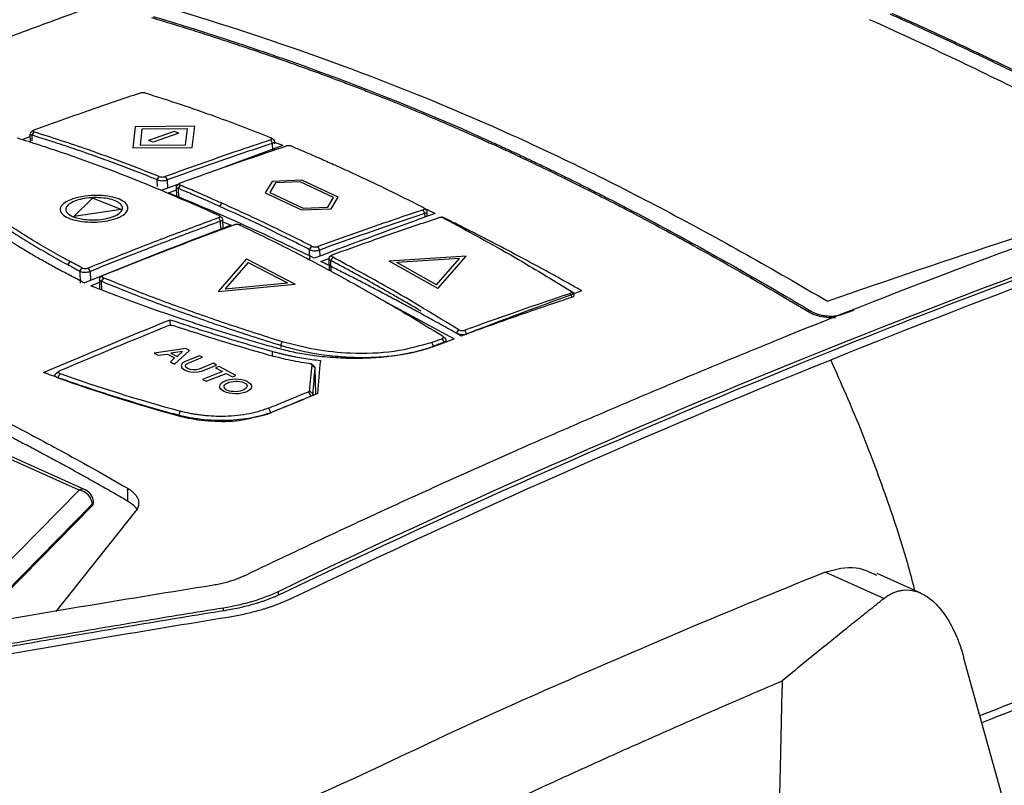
# Model space of a CAD drawing. Extents: x 51 to 741, y 25 to 594.
# Tile 63 of 77: x 644 to 679, y 156 to 183. Entities that reach past the tile are written whole.
import ezdxf

# ---------------------------------------------------------------- set-up
doc = ezdxf.new("R2010")
doc.units = 0
doc.layers.get('0').update_dxf_attribs({"linetype": 'CONTINUOUS'})

msp = doc.modelspace()

# ---------------------------------------------------------------- linework, layer by layer
at = {"color": 7, "linetype": 'Continuous'}
for p, q in [((648.369, 179.279), (648.281, 178.531)), ((650.488, 179.299), (648.369, 179.279)), ((648.609, 179.196), (648.541, 178.623)), ((650.228, 179.21), (648.609, 179.196)), ((648.609, 179.192), (648.609, 179.196)), ((650.16, 178.63), (650.228, 179.21)), ((650.4, 178.538), (650.488, 179.299)), ((650.488, 179.294), (650.488, 179.299)), ((644.348, 178.828), (644.626, 178.932)), ((644.623, 179.032), (644.631, 178.737)), ((644.725, 179.141), (644.628, 179.049)), ((644.649, 179.069), (644.629, 179.049)), ((644.754, 179.099), (644.689, 178.98)), ((649.76, 179.11), (648.84, 178.789)), ((649.929, 179.048), (649.009, 178.728)), ((649.929, 179.048), (649.76, 179.11)), ((653.337, 178.778), (653.236, 178.864)), ((648.281, 178.531), (650.4, 178.538)), ((648.541, 178.623), (650.16, 178.63)), ((649.009, 178.728), (648.84, 178.789)), ((653.629, 178.609), (651.569, 177.848)), ((653.261, 178.693), (653.196, 178.813)), ((653.335, 178.779), (653.329, 178.785)), ((653.344, 178.677), (653.342, 178.762)), ((653.629, 178.609), (653.343, 178.714)), ((653.349, 178.459), (653.348, 178.505)), ((649.155, 177.39), (649.224, 177.508)), ((649.441, 177.507), (649.508, 177.388)), ((649.885, 177.225), (649.323, 177.017)), ((649.834, 177.148), (649.843, 176.776)), ((649.97, 177.202), (649.9, 177.085)), ((653.243, 177.334), (652.997, 176.922)), ((653.366, 177.278), (653.161, 176.936)), ((654.303, 177.377), (653.243, 177.334)), ((654.247, 177.313), (653.366, 177.278)), ((655.435, 176.761), (654.247, 177.313)), ((655.599, 176.774), (654.303, 177.377)), ((646.184, 176.086), (646.852, 176.74)), ((647.868, 176.329), (646.852, 176.74)), ((649.553, 176.924), (649.837, 177.029)), ((652.997, 176.922), (654.293, 176.32)), ((653.161, 176.936), (654.349, 176.384)), ((655.23, 176.412), (655.435, 176.761)), ((655.353, 176.353), (655.599, 176.774)), ((655.599, 176.77), (655.599, 176.774)), ((651.385, 176.442), (651.456, 176.559)), ((654.349, 176.384), (655.23, 176.412)), ((645.697, 176.33), (645.697, 176.325)), ((647.868, 176.329), (646.184, 176.086)), ((651.411, 175.917), (651.343, 176.041)), ((654.293, 176.32), (655.353, 176.353)), ((658.688, 176.193), (658.623, 176.321)), ((659.054, 176.191), (658.667, 176.372)), ((658.766, 176.285), (658.759, 176.295)), ((658.773, 176.087), (658.769, 176.27)), ((651.488, 176.01), (651.481, 176.019)), ((651.5, 175.642), (651.491, 175.995)), ((651.494, 175.896), (651.784, 175.776)), ((654.582, 174.904), (654.66, 175.025)), ((654.872, 175.013), (654.935, 174.892)), ((655.369, 174.703), (655.273, 174.629)), ((655.404, 174.635), (655.329, 174.52)), ((660.161, 174.669), (657.417, 174.498)), ((659.152, 173.517), (660.161, 174.669)), ((660.161, 174.665), (660.161, 174.669)), ((646.044, 174.488), (645.967, 174.371)), ((652.339, 174.576), (651.33, 173.413)), ((652.393, 174.452), (651.577, 173.509)), ((652.339, 174.576), (654.071, 173.674)), ((652.393, 174.452), (653.796, 173.721)), ((654.979, 174.486), (655.263, 174.59)), ((655.263, 174.595), (655.273, 174.175)), ((659.152, 173.517), (657.417, 174.498)), ((659.914, 174.585), (657.693, 174.446)), ((659.097, 173.653), (657.693, 174.446)), ((659.097, 173.653), (659.914, 174.585)), ((646.402, 174.138), (646.479, 174.256)), ((646.698, 174.251), (646.766, 174.13)), ((647.197, 173.968), (647.101, 173.888)), ((646.482, 173.765), (646.565, 173.725)), ((646.793, 173.623), (647.096, 173.742)), ((646.793, 173.623), (646.885, 173.585)), ((647.093, 173.858), (647.102, 173.503)), ((647.239, 173.902), (647.171, 173.781)), ((651.33, 173.413), (654.071, 173.674)), ((651.577, 173.509), (653.796, 173.721)), ((663.926, 173.212), (663.862, 173.347)), ((663.874, 173.44), (663.94, 173.379)), ((663.998, 173.327), (663.905, 173.41)), ((646.374, 166.349), (631.122, 173.181)), ((646.59, 166.355), (631.338, 173.186)), ((657.326, 173.027), (659.724, 171.733)), ((673.523, 172.598), (673.968, 172.75)), ((649.623, 172.194), (649.618, 172.412)), ((659.82, 171.941), (659.899, 172.054)), ((660.108, 172.037), (660.174, 171.903)), ((653.553, 171.5), (653.606, 171.629)), ((658.996, 171.469), (658.929, 171.603)), ((659.16, 171.515), (659.724, 171.733)), ((659.301, 171.738), (659.365, 171.61)), ((659.436, 171.723), (659.34, 171.805)), ((650.169, 171.392), (649.046, 171.22)), ((649.046, 171.22), (649.184, 171.146)), ((649.184, 171.146), (649.517, 171.189)), ((649.517, 171.189), (649.775, 171.05)), ((650.059, 171.286), (649.64, 171.221)), ((649.64, 171.221), (649.86, 171.102)), ((649.769, 170.829), (650.301, 171.321)), ((649.86, 171.102), (650.059, 171.286)), ((650.656, 171.129), (650.149, 170.925)), ((650.301, 171.321), (650.169, 171.392)), ((650.761, 171.073), (650.656, 171.129)), ((649.775, 171.05), (649.622, 170.909)), ((649.622, 170.909), (649.769, 170.829)), ((650.254, 170.869), (650.761, 171.073)), ((651.154, 170.86), (650.647, 170.656)), ((650.762, 170.594), (651.269, 170.798)), ((651.269, 170.798), (651.154, 170.86)), ((654.735, 170.755), (654.633, 170.836)), ((654.655, 170.799), (654.776, 170.687)), ((645.639, 170.56), (645.519, 170.461)), ((645.684, 170.499), (645.609, 170.346)), ((651.475, 170.572), (650.77, 170.288)), ((650.897, 170.22), (651.612, 170.498)), ((651.355, 170.752), (651.233, 170.703)), ((651.233, 170.703), (651.475, 170.572)), ((651.952, 170.429), (651.355, 170.752)), ((651.612, 170.498), (651.83, 170.38)), ((651.83, 170.38), (651.952, 170.429)), ((654.8, 169.756), (654.777, 170.693)), ((650.77, 170.288), (650.897, 170.22)), ((654.537, 169.846), (654.623, 169.686)), ((654.573, 169.883), (654.703, 169.765)), ((649.976, 169.157), (649.914, 168.993)), ((653.113, 169.264), (653.2, 169.103)), ((643.374, 163.301), (646.374, 166.349)), ((648.091, 166.416), (648.099, 165.966)), ((646.886, 165.895), (646.886, 165.911)), ((643.735, 162.687), (646.843, 165.844)), ((646.844, 165.822), (643.736, 162.664)), ((646.845, 165.795), (643.737, 162.637)), ((648.382, 165.592), (645.545, 162.025)), ((646.845, 165.795), (646.844, 165.822)), ((675.031, 162.489), (672.936, 163.426)), ((676.347, 162.681), (674.791, 163.377)), ((678.772, 157.167), (677.872, 160.405)), ((680.85, 149.691), (678.772, 157.167))]:
    msp.add_line(p, q, dxfattribs=at)
at = {"color": 8, "linetype": 'Continuous'}
for p, q in [((644.689, 178.98), (644.694, 178.779)), ((653.267, 178.431), (653.261, 178.693)), ((649.161, 177.156), (649.155, 177.39)), ((649.508, 177.388), (649.516, 177.089)), ((649.9, 177.085), (649.909, 176.749)), ((649.954, 177.258), (649.984, 177.285)), ((649.163, 177.063), (649.163, 177.076)), ((658.692, 176.057), (658.688, 176.193)), ((651.418, 175.611), (651.411, 175.917)), ((652.072, 175.789), (652.149, 175.819)), ((654.591, 174.536), (654.582, 174.904)), ((654.935, 174.892), (654.941, 174.671)), ((655.329, 174.52), (655.339, 174.139)), ((646.402, 174.138), (646.413, 173.711)), ((646.766, 174.13), (646.774, 173.807)), ((647.179, 173.474), (647.171, 173.781)), ((653.553, 171.5), (653.555, 171.426)), ((653.242, 171.289), (653.246, 171.133)), ((654.8, 169.756), (654.776, 170.687)), ((653.456, 162.73), (653.46, 162.611)), ((651.514, 162.048), (651.511, 162.149))]:
    msp.add_line(p, q, dxfattribs=at)
at = {"color": 7, "linetype": 'Continuous', "flags": 128}
for points in [[(650.149, 170.925), (650.046, 170.862), (650.004, 170.782), (650.032, 170.7), (650.123, 170.626), (650.266, 170.573), (650.437, 170.548), (650.612, 170.556), (650.762, 170.594)], [(650.647, 170.656), (650.551, 170.632), (650.439, 170.627), (650.329, 170.643), (650.237, 170.677), (650.178, 170.724), (650.161, 170.777), (650.187, 170.828), (650.254, 170.869)]]:
    msp.add_lwpolyline(points, dxfattribs=at)
at = {"color": 7, "linetype": 'Continuous'}
for centre, radius, start, end in [((789.084, -118.016), 311.79, 106.87102, 115.78509), ((646.271, 165.783), 0.576, 6.1345, 79.6149), ((646.386, 165.898), 0.5, 4.612, 65.8729), ((646.766, 165.934), 0.118, 310.6618, 2.3319), ((646.762, 165.914), 0.124, 311.8072, 358.4896), ((646.762, 165.887), 0.124, 311.8072, 358.4896), ((646.386, 165.898), 0.5, 1.4342, 4.612), ((646.392, 165.81), 0.452, 1.4412, 4.3141), ((646.706, 165.958), 0.194, 315.3807, 320.3632)]:
    msp.add_arc(centre, radius, start, end, dxfattribs=at)
at = {"color": 8, "linetype": 'Continuous'}
msp.add_arc((646.488, 166.111), 0.264, 67.3741, 115.5335, dxfattribs=at)
at = {"color": 7, "linetype": 'Continuous'}
for major_axis, ratio in [((0.566, -0.004), 0.467216), ((0.408, 0.017), 0.459795)]:
    msp.add_ellipse((651.944, 170.038), major_axis=major_axis, ratio=ratio, dxfattribs=at)
for points, knots in [([(669.427, 190.783), (669.05, 190.678), (668.295, 190.467), (667.161, 190.145), (666.028, 189.819), (664.895, 189.487), (663.762, 189.151), (662.629, 188.81), (661.497, 188.464), (660.364, 188.113), (659.231, 187.758), (658.099, 187.398), (656.966, 187.033), (655.834, 186.663), (654.702, 186.289), (653.569, 185.909), (652.438, 185.526), (651.306, 185.137), (650.174, 184.744), (649.043, 184.346), (647.912, 183.943), (646.781, 183.536), (645.651, 183.124), (644.521, 182.707), (643.391, 182.286), (642.261, 181.86), (641.131, 181.43), (640.002, 180.995), (638.874, 180.555), (637.745, 180.11), (636.617, 179.662), (635.489, 179.208), (634.362, 178.75), (633.235, 178.287), (632.109, 177.82), (630.983, 177.349), (629.857, 176.872), (628.732, 176.392), (627.607, 175.906), (626.483, 175.417), (625.359, 174.923), (624.61, 174.589), (624.236, 174.423)], [0, 0, 0, 0, 0.025134, 0.050262, 0.075383, 0.100496, 0.125603, 0.150704, 0.175797, 0.200883, 0.225963, 0.251036, 0.276101, 0.30116, 0.326212, 0.351258, 0.376296, 0.401327, 0.426352, 0.45137, 0.47638, 0.501384, 0.526381, 0.551371, 0.576354, 0.60133, 0.626299, 0.651262, 0.676217, 0.701165, 0.726107, 0.751041, 0.775969, 0.800889, 0.825802, 0.850709, 0.875608, 0.900501, 0.925386, 0.950264, 0.975136, 1, 1, 1, 1]), ([(649.927, 183.404), (651.837, 182.824), (653.753, 182.189), (657.597, 180.777), (659.523, 180), (661.453, 179.136)], [0, 0, 0, 0, 0.5, 0.5, 1, 1, 1, 1]), ([(648.946, 183.168), (649.182, 183.096), (649.649, 182.956), (650.341, 182.741), (651.017, 182.526), (651.676, 182.312), (652.318, 182.099), (652.944, 181.887), (653.552, 181.677), (654.144, 181.467), (654.718, 181.26), (655.276, 181.055), (655.817, 180.852), (656.341, 180.652), (656.847, 180.455), (657.337, 180.262), (657.809, 180.072), (658.265, 179.885), (658.703, 179.703), (659.124, 179.526), (659.528, 179.353), (659.914, 179.186), (660.284, 179.023), (660.524, 178.916), (660.642, 178.864)], [0, 0, 0, 0, 0.060928, 0.120386, 0.178372, 0.234884, 0.289922, 0.343486, 0.395575, 0.446188, 0.495326, 0.542989, 0.589178, 0.633891, 0.677131, 0.718896, 0.759188, 0.798007, 0.835353, 0.871226, 0.905628, 0.938557, 0.970014, 1, 1, 1, 1]), ([(660.719, 178.89), (658.76, 179.766), (656.806, 180.551), (652.906, 181.976), (650.962, 182.614), (649.023, 183.195)], [0, 0, 0, 0, 0.5, 0.5, 1, 1, 1, 1]), ([(686.086, 177.327), (684.16, 178.376), (682.232, 179.385), (678.377, 181.311), (676.449, 182.227), (674.522, 183.089)], [0, 0, 0, 0, 0.5, 0.5, 1, 1, 1, 1]), ([(686.989, 177.454), (686.727, 177.596), (686.207, 177.877), (685.433, 178.29), (684.67, 178.693), (683.92, 179.085), (683.182, 179.467), (682.455, 179.839), (681.741, 180.2), (681.038, 180.551), (680.348, 180.893), (679.67, 181.224), (679.003, 181.546), (678.349, 181.859), (677.707, 182.162), (677.077, 182.456), (676.459, 182.741), (675.853, 183.018), (675.452, 183.197), (675.254, 183.286)], [0, 0, 0, 0, 0.067025, 0.133024, 0.197995, 0.26194, 0.324859, 0.386751, 0.447619, 0.507461, 0.56628, 0.624074, 0.680844, 0.736592, 0.791317, 0.84502, 0.897701, 0.949361, 1, 1, 1, 1]), ([(687.066, 177.477), (686.795, 177.623), (686.256, 177.915), (685.449, 178.345), (684.646, 178.769), (683.847, 179.186), (683.052, 179.595), (682.262, 179.998), (681.475, 180.394), (680.693, 180.782), (679.915, 181.164), (679.141, 181.539), (678.371, 181.906), (677.605, 182.267), (676.843, 182.621), (676.086, 182.968), (675.582, 183.194), (675.331, 183.307)], [0, 0, 0, 0, 0.069176, 0.137986, 0.206434, 0.274519, 0.342244, 0.40961, 0.476619, 0.543271, 0.609569, 0.675514, 0.741107, 0.806351, 0.871246, 0.935796, 1, 1, 1, 1]), ([(644.773, 179.17), (645.474, 179.422), (646.726, 179.871), (647.977, 180.293), (648.527, 180.479)], [0, 0, 0, 0, 0.559998, 1, 1, 1, 1]), ([(648.527, 180.479), (648.544, 180.484), (648.578, 180.493), (648.638, 180.497), (648.69, 180.494), (648.714, 180.488), (648.727, 180.485)], [0, 0, 0, 0, 0.27963, 0.559193, 0.779567, 1, 1, 1, 1]), ([(648.727, 180.485), (649.559, 180.216), (651.046, 179.736), (652.54, 179.148), (653.197, 178.89)], [0, 0, 0, 0, 0.559998, 1, 1, 1, 1]), ([(644.164, 178.884), (644.229, 178.864), (644.554, 178.763), (645.919, 178.324), (648.086, 177.547), (650.001, 176.72), (650.868, 176.345)], [0, 0, 0, 0, 0.02919, 0.145951, 0.613129, 1, 1, 1, 1]), ([(644.627, 179.032), (644.626, 179.029), (644.624, 179.016), (644.646, 178.998), (644.676, 178.985), (644.689, 178.98)], [0, 0, 0, 0, 0.192402, 0.6540989, 1, 1, 1, 1]), ([(649.155, 177.39), (649.092, 177.415), (648.78, 177.54), (648.343, 177.711), (647.72, 177.948), (647.221, 178.131), (646.599, 178.352), (646.101, 178.524), (645.576, 178.698), (645.146, 178.837), (644.842, 178.932), (644.689, 178.98)], [0, 0, 0, 0, 0.041811, 0.209059, 0.292682, 0.459929, 0.543552, 0.7108, 0.794423, 0.897209, 1, 1, 1, 1]), ([(644.773, 179.17), (644.758, 179.164), (644.73, 179.151), (644.717, 179.13), (644.724, 179.112), (644.744, 179.104), (644.754, 179.099)], [0, 0, 0, 0, 0.2803226, 0.5595277, 0.7795129, 1, 1, 1, 1]), ([(649.224, 177.508), (648.387, 177.834), (646.893, 178.416), (645.407, 178.891), (644.754, 179.099)], [0, 0, 0, 0, 0.559991, 1, 1, 1, 1]), ([(653.196, 178.813), (653.21, 178.819), (653.237, 178.832), (653.243, 178.855), (653.229, 178.875), (653.208, 178.885), (653.197, 178.89)], [0, 0, 0, 0, 0.279409, 0.558672, 0.779184, 1, 1, 1, 1]), ([(660.642, 178.864), (660.823, 178.782), (661.199, 178.613), (661.787, 178.342), (662.421, 178.045), (663.1, 177.719), (663.825, 177.364), (664.596, 176.979), (665.413, 176.563), (666.275, 176.114), (667.182, 175.631), (668.135, 175.113), (669.134, 174.559), (670.177, 173.968), (671.266, 173.339), (672.006, 172.902), (672.384, 172.679)], [0, 0, 0, 0, 0.046155, 0.096195, 0.150121, 0.207933, 0.269634, 0.335224, 0.404704, 0.478076, 0.55534, 0.636497, 0.721544, 0.81048, 0.903301, 1, 1, 1, 1]), ([(660.719, 178.89), (660.896, 178.81), (661.252, 178.65), (661.786, 178.404), (662.32, 178.154), (662.854, 177.9), (663.388, 177.642), (663.922, 177.38), (664.456, 177.114), (664.99, 176.844), (665.524, 176.57), (666.059, 176.292), (666.806, 175.899), (667.766, 175.384), (668.939, 174.738), (670.113, 174.076), (671.287, 173.399), (672.069, 172.937), (672.46, 172.706)], [0, 0, 0, 0, 0.045428, 0.090857, 0.136288, 0.181724, 0.227163, 0.272608, 0.318059, 0.363516, 0.408981, 0.454454, 0.499935, 0.599763, 0.699683, 0.799697, 0.899804, 1, 1, 1, 1]), ([(661.453, 179.136), (663.383, 178.273), (665.313, 177.323), (669.172, 175.288), (671.1, 174.203), (673.025, 173.067)], [0, 0, 0, 0, 0.5, 0.5, 1, 1, 1, 1]), ([(653.196, 178.813), (652.77, 178.67), (652.07, 178.434), (651.094, 178.096), (650.268, 177.805), (649.717, 177.606), (649.441, 177.507)], [0, 0, 0, 0, 0.34, 0.56, 0.78, 1, 1, 1, 1]), ([(653.261, 178.693), (653.193, 178.67), (652.851, 178.556), (652.054, 178.287), (650.872, 177.878), (649.963, 177.552), (649.508, 177.388)], [0, 0, 0, 0, 0.054672, 0.273356, 0.636665, 1, 1, 1, 1]), ([(649.984, 177.285), (650.054, 177.311), (650.405, 177.437), (651.206, 177.723), (652.388, 178.136), (653.288, 178.439), (653.738, 178.591)], [0, 0, 0, 0, 0.056089, 0.280445, 0.64021, 1, 1, 1, 1]), ([(653.261, 178.693), (653.278, 178.7), (653.313, 178.716), (653.34, 178.74), (653.339, 178.756), (653.338, 178.762)], [0, 0, 0, 0, 0.361991, 0.763246, 1, 1, 1, 1]), ([(653.943, 178.584), (653.931, 178.588), (653.906, 178.597), (653.856, 178.604), (653.806, 178.604), (653.766, 178.599), (653.746, 178.593), (653.738, 178.591)], [0, 0, 0, 0, 0.221874, 0.443937, 0.662342, 0.876068, 1, 1, 1, 1]), ([(653.943, 178.584), (654.01, 178.556), (654.208, 178.473), (654.54, 178.332), (654.969, 178.146), (655.266, 178.014), (655.43, 177.941)], [0, 0, 0, 0, 0.133724, 0.401173, 0.668622, 1, 1, 1, 1]), ([(655.43, 177.941), (655.496, 177.911), (655.827, 177.763), (656.526, 177.441), (657.527, 176.964), (658.263, 176.592), (658.631, 176.407)], [0, 0, 0, 0, 0.062046, 0.310233, 0.655069, 1, 1, 1, 1]), ([(649.224, 177.508), (649.241, 177.503), (649.276, 177.492), (649.341, 177.489), (649.399, 177.495), (649.427, 177.503), (649.441, 177.507)], [0, 0, 0, 0, 0.279641, 0.559259, 0.779624, 1, 1, 1, 1]), ([(649.155, 177.39), (649.173, 177.384), (649.211, 177.37), (649.289, 177.36), (649.373, 177.359), (649.451, 177.369), (649.49, 177.383), (649.508, 177.388)], [0, 0, 0, 0, 0.184515, 0.399028, 0.613463, 0.82799, 1, 1, 1, 1]), ([(649.854, 177.184), (649.848, 177.178), (649.831, 177.163), (649.833, 177.135), (649.856, 177.107), (649.887, 177.091), (649.9, 177.085)], [0, 0, 0, 0, 0.159238, 0.462238, 0.765575, 1, 1, 1, 1]), ([(649.939, 177.257), (649.922, 177.243), (649.89, 177.214), (649.857, 177.186), (649.841, 177.173)], [0, 0, 0, 0, 0.499777, 1, 1, 1, 1]), ([(651.385, 176.442), (651.322, 176.47), (651.01, 176.61), (650.515, 176.826), (650.083, 177.008), (649.9, 177.085)], [0, 0, 0, 0, 0.126235, 0.631181, 1, 1, 1, 1]), ([(649.97, 177.202), (649.96, 177.207), (649.941, 177.217), (649.93, 177.236), (649.935, 177.255), (649.953, 177.273), (649.975, 177.281), (649.984, 177.285)], [0, 0, 0, 0, 0.202406, 0.404685, 0.611183, 0.828119, 1, 1, 1, 1]), ([(651.456, 176.559), (651.394, 176.587), (651.081, 176.726), (650.585, 176.943), (650.153, 177.125), (649.97, 177.202)], [0, 0, 0, 0, 0.12611, 0.630556, 1, 1, 1, 1]), ([(646.044, 174.488), (645.986, 174.519), (645.695, 174.678), (645.191, 174.963), (644.662, 175.279), (644.159, 175.593), (643.776, 175.844), (643.329, 176.152), (642.909, 176.455), (642.61, 176.695), (642.46, 176.814)], [0, 0, 0, 0, 0.040367, 0.201868, 0.363368, 0.444105, 0.605605, 0.686341, 0.843041, 1, 1, 1, 1]), ([(647.724, 176.025), (647.614, 175.991), (647.395, 175.922), (646.986, 175.878), (646.577, 175.888), (646.201, 175.951), (645.907, 176.058), (645.726, 176.199), (645.675, 176.357), (645.767, 176.515), (645.984, 176.657), (646.307, 176.765), (646.698, 176.83), (647.109, 176.842), (647.5, 176.798), (647.823, 176.705), (648.041, 176.571), (648.135, 176.412), (648.085, 176.249), (647.931, 176.116), (647.782, 176.05), (647.724, 176.025)], [0, 0, 0, 0, 0.053864, 0.107684, 0.162009, 0.214504, 0.269567, 0.322113, 0.376545, 0.430101, 0.483746, 0.538118, 0.590664, 0.645707, 0.698147, 0.752581, 0.805969, 0.859612, 0.913985, 0.966853, 1, 1, 1, 1]), ([(647.588, 176.082), (647.497, 176.053), (647.314, 175.996), (646.973, 175.959), (646.631, 175.967), (646.318, 176.019), (646.072, 176.108), (645.921, 176.226), (645.878, 176.358), (645.955, 176.49), (646.136, 176.609), (646.406, 176.699), (646.732, 176.753), (647.075, 176.763), (647.402, 176.726), (647.671, 176.648), (647.853, 176.536), (647.932, 176.405), (647.89, 176.268), (647.762, 176.157), (647.636, 176.103), (647.588, 176.082)], [0, 0, 0, 0, 0.053862, 0.107679, 0.162002, 0.214496, 0.269562, 0.322113, 0.376547, 0.430099, 0.483739, 0.538112, 0.590664, 0.645711, 0.69815, 0.752582, 0.805966, 0.85961, 0.913986, 0.966858, 1, 1, 1, 1]), ([(642.373, 176.702), (642.411, 176.671), (642.6, 176.517), (642.963, 176.239), (643.4, 175.928), (643.864, 175.616), (644.254, 175.365), (644.764, 175.053), (645.291, 174.743), (645.741, 174.495), (645.967, 174.371)], [0, 0, 0, 0, 0.040268, 0.201374, 0.36248, 0.44302, 0.604127, 0.684667, 0.8422, 1, 1, 1, 1]), ([(654.582, 174.904), (654.516, 174.938), (654.188, 175.105), (653.596, 175.402), (652.596, 175.89), (651.859, 176.226), (651.385, 176.442)], [0, 0, 0, 0, 0.061655, 0.308279, 0.554903, 1, 1, 1, 1]), ([(654.66, 175.025), (654.594, 175.059), (654.266, 175.226), (653.567, 175.575), (652.564, 176.057), (651.825, 176.392), (651.456, 176.559)], [0, 0, 0, 0, 0.061592, 0.307963, 0.653931, 1, 1, 1, 1]), ([(658.623, 176.321), (658.633, 176.326), (658.655, 176.335), (658.67, 176.354), (658.669, 176.375), (658.654, 176.393), (658.637, 176.403), (658.631, 176.407)], [0, 0, 0, 0, 0.2147444, 0.4295455, 0.6437632, 0.8575548, 1, 1, 1, 1]), ([(658.762, 176.294), (658.746, 176.308), (658.713, 176.337), (658.68, 176.365), (658.664, 176.379)], [0, 0, 0, 0, 0.499996, 1, 1, 1, 1]), ([(646.482, 173.765), (646.405, 173.804), (646.251, 173.882), (646.025, 173.999), (645.802, 174.116), (645.583, 174.233), (645.368, 174.35), (645.157, 174.467), (644.95, 174.584), (644.746, 174.702), (644.546, 174.82), (644.35, 174.938), (644.104, 175.089), (643.814, 175.272), (643.486, 175.489), (643.172, 175.706), (642.872, 175.924), (642.585, 176.142), (642.405, 176.287), (642.315, 176.36)], [0, 0, 0, 0, 0.045485, 0.09094, 0.136372, 0.181789, 0.227198, 0.272607, 0.318023, 0.363453, 0.408906, 0.454388, 0.499908, 0.583239, 0.666516, 0.749785, 0.833092, 0.916482, 1, 1, 1, 1]), ([(651.342, 176.042), (651.272, 176.015), (650.918, 175.885), (649.966, 175.53), (648.489, 174.966), (647.295, 174.489), (646.698, 174.251)], [0, 0, 0, 0, 0.045738, 0.228691, 0.614323, 1, 1, 1, 1]), ([(650.868, 176.345), (650.933, 176.316), (651.046, 176.265), (651.208, 176.192), (651.303, 176.149), (651.351, 176.127)], [0, 0, 0, 0, 0.40643, 0.703214, 1, 1, 1, 1]), ([(651.351, 176.127), (651.361, 176.122), (651.381, 176.11), (651.392, 176.09), (651.387, 176.069), (651.369, 176.053), (651.35, 176.045), (651.342, 176.042)], [0, 0, 0, 0, 0.215678, 0.431297, 0.647273, 0.85783, 1, 1, 1, 1]), ([(651.485, 176.019), (651.468, 176.032), (651.435, 176.06), (651.402, 176.087), (651.385, 176.101)], [0, 0, 0, 0, 0.499998, 1, 1, 1, 1]), ([(658.623, 176.321), (658.551, 176.297), (658.193, 176.177), (657.388, 175.904), (656.211, 175.494), (655.318, 175.174), (654.872, 175.013)], [0, 0, 0, 0, 0.057327, 0.286638, 0.643307, 1, 1, 1, 1]), ([(658.688, 176.193), (658.617, 176.169), (658.258, 176.049), (657.453, 175.777), (656.274, 175.372), (655.382, 175.052), (654.935, 174.892)], [0, 0, 0, 0, 0.057354, 0.286771, 0.643372, 1, 1, 1, 1]), ([(655.412, 174.732), (655.838, 174.885), (656.538, 175.137), (657.515, 175.478), (658.341, 175.761), (658.891, 175.946), (659.166, 176.038)], [0, 0, 0, 0, 0.339999, 0.559999, 0.78, 1, 1, 1, 1]), ([(658.688, 176.193), (658.705, 176.2), (658.74, 176.216), (658.767, 176.244), (658.766, 176.263), (658.765, 176.27)], [0, 0, 0, 0, 0.358362, 0.761761, 1, 1, 1, 1]), ([(659.378, 176.018), (659.362, 176.025), (659.328, 176.04), (659.266, 176.049), (659.209, 176.049), (659.181, 176.042), (659.166, 176.038)], [0, 0, 0, 0, 0.280352, 0.559667, 0.779784, 1, 1, 1, 1]), ([(664.281, 173.44), (664.091, 173.546), (663.712, 173.758), (663.145, 174.07), (662.582, 174.376), (662.023, 174.675), (661.468, 174.968), (660.918, 175.254), (660.371, 175.534), (659.828, 175.809), (659.468, 175.987), (659.288, 176.076)], [0, 0, 0, 0, 0.114449, 0.228056, 0.340823, 0.452754, 0.563853, 0.674123, 0.783568, 0.892193, 1, 1, 1, 1]), ([(651.411, 175.917), (651.34, 175.891), (650.986, 175.76), (650.49, 175.576), (649.923, 175.362), (649.356, 175.147), (648.79, 174.929), (648.122, 174.669), (647.494, 174.422), (647.009, 174.228), (646.766, 174.13)], [0, 0, 0, 0, 0.0457585, 0.228793, 0.32031, 0.4118271, 0.5948617, 0.6863787, 0.8431877, 1, 1, 1, 1]), ([(647.24, 173.999), (648.108, 174.343), (649.657, 174.959), (651.207, 175.534), (651.889, 175.788)], [0, 0, 0, 0, 0.559997, 1, 1, 1, 1]), ([(651.411, 175.917), (651.428, 175.924), (651.463, 175.941), (651.49, 175.969), (651.488, 175.988), (651.488, 175.995)], [0, 0, 0, 0, 0.36101, 0.764478, 1, 1, 1, 1]), ([(652.099, 175.78), (652.082, 175.786), (652.048, 175.799), (651.986, 175.804), (651.93, 175.8), (651.903, 175.792), (651.889, 175.788)], [0, 0, 0, 0, 0.279512, 0.559328, 0.779757, 1, 1, 1, 1]), ([(652.099, 175.78), (652.168, 175.747), (652.513, 175.584), (653.41, 175.149), (654.513, 174.585), (655.615, 173.994), (656.441, 173.536), (657.267, 173.064), (658.223, 172.503), (658.903, 172.085), (659.309, 171.836)], [0, 0, 0, 0, 0.028649, 0.143246, 0.372454, 0.487051, 0.601648, 0.716245, 0.830842, 1, 1, 1, 1]), ([(659.378, 176.018), (660.219, 175.564), (661.72, 174.754), (663.216, 173.841), (663.874, 173.44)], [0, 0, 0, 0, 0.5599895, 1, 1, 1, 1]), ([(654.66, 175.025), (654.673, 175.02), (654.699, 175.009), (654.749, 175), (654.8, 174.999), (654.842, 175.004), (654.863, 175.01), (654.872, 175.013)], [0, 0, 0, 0, 0.2169942, 0.433756, 0.6523199, 0.8637925, 1, 1, 1, 1]), ([(654.582, 174.904), (654.6, 174.896), (654.64, 174.88), (654.718, 174.867), (654.803, 174.865), (654.879, 174.874), (654.918, 174.887), (654.935, 174.892)], [0, 0, 0, 0, 0.191246, 0.405921, 0.620724, 0.835541, 1, 1, 1, 1]), ([(655.277, 174.629), (655.273, 174.625), (655.259, 174.611), (655.262, 174.581), (655.283, 174.546), (655.315, 174.528), (655.329, 174.52)], [0, 0, 0, 0, 0.0963198, 0.418018, 0.7399015, 1, 1, 1, 1]), ([(655.404, 174.635), (655.391, 174.644), (655.364, 174.662), (655.36, 174.691), (655.376, 174.716), (655.4, 174.726), (655.412, 174.732)], [0, 0, 0, 0, 0.279738, 0.55937, 0.779688, 1, 1, 1, 1]), ([(659.899, 172.054), (659.062, 172.563), (657.566, 173.473), (656.065, 174.28), (655.404, 174.635)], [0, 0, 0, 0, 0.5599968, 1, 1, 1, 1]), ([(645.967, 174.371), (646.025, 174.339), (646.126, 174.285), (646.271, 174.207), (646.358, 174.161), (646.402, 174.138)], [0, 0, 0, 0, 0.406097, 0.70304, 1, 1, 1, 1]), ([(646.479, 174.257), (646.419, 174.288), (646.316, 174.342), (646.171, 174.419), (646.086, 174.465), (646.044, 174.488)], [0, 0, 0, 0, 0.4070759, 0.7035269, 1, 1, 1, 1]), ([(659.981, 171.831), (659.788, 171.94), (659.409, 172.153), (658.849, 172.463), (658.306, 172.76), (657.78, 173.044), (657.271, 173.314), (656.779, 173.572), (656.305, 173.818), (655.848, 174.051), (655.408, 174.273), (655.12, 174.416), (654.979, 174.486)], [0, 0, 0, 0, 0.1155246, 0.2275916, 0.3362038, 0.4413642, 0.5430758, 0.6413415, 0.7361641, 0.8275464, 0.9154909, 1, 1, 1, 1]), ([(658.547, 172.715), (658.5, 172.742), (658.202, 172.92), (657.778, 173.167), (657.149, 173.527), (656.645, 173.809), (656.132, 174.09), (655.735, 174.305), (655.465, 174.448), (655.329, 174.52)], [0, 0, 0, 0, 0.043641, 0.278337, 0.395684, 0.63038, 0.747726, 0.873861, 1, 1, 1, 1]), ([(646.402, 174.138), (646.419, 174.13), (646.455, 174.114), (646.531, 174.101), (646.616, 174.098), (646.699, 174.108), (646.744, 174.123), (646.766, 174.13)], [0, 0, 0, 0, 0.1794691, 0.3853236, 0.5911801, 0.7970487, 1, 1, 1, 1]), ([(646.479, 174.257), (646.491, 174.252), (646.515, 174.242), (646.563, 174.234), (646.614, 174.233), (646.661, 174.239), (646.686, 174.247), (646.698, 174.251)], [0, 0, 0, 0, 0.206116, 0.412271, 0.618181, 0.82411, 1, 1, 1, 1]), ([(647.24, 173.999), (647.225, 173.991), (647.195, 173.975), (647.188, 173.946), (647.203, 173.92), (647.227, 173.908), (647.239, 173.902)], [0, 0, 0, 0, 0.279504, 0.559061, 0.77951, 1, 1, 1, 1]), ([(653.381, 171.407), (653.273, 171.438), (653.058, 171.498), (652.738, 171.59), (652.42, 171.683), (652.105, 171.777), (651.792, 171.871), (651.482, 171.966), (651.175, 172.063), (650.869, 172.16), (650.567, 172.257), (650.266, 172.356), (649.886, 172.483), (649.429, 172.639), (648.899, 172.825), (648.38, 173.012), (647.871, 173.202), (647.371, 173.393), (647.047, 173.521), (646.885, 173.585)], [0, 0, 0, 0, 0.045574, 0.091104, 0.136597, 0.182061, 0.227503, 0.272929, 0.318349, 0.363768, 0.409195, 0.454637, 0.5001, 0.583522, 0.666841, 0.750101, 0.833351, 0.916635, 1, 1, 1, 1]), ([(647.104, 173.888), (647.102, 173.885), (647.089, 173.872), (647.092, 173.844), (647.115, 173.808), (647.153, 173.79), (647.171, 173.781)], [0, 0, 0, 0, 0.06792, 0.379483, 0.691055, 1, 1, 1, 1]), ([(647.171, 173.781), (647.241, 173.752), (647.593, 173.607), (648.242, 173.348), (649.137, 173.004), (650.061, 172.665), (650.853, 172.385), (651.669, 172.106), (652.509, 171.827), (653.205, 171.609), (653.553, 171.5)], [0, 0, 0, 0, 0.036735, 0.183707, 0.330679, 0.477651, 0.624622, 0.698096, 0.848911, 1, 1, 1, 1]), ([(653.606, 171.629), (653.521, 171.655), (653.096, 171.787), (652.342, 172.029), (651.359, 172.357), (650.56, 172.635), (649.778, 172.915), (648.693, 173.316), (647.823, 173.667), (647.239, 173.902)], [0, 0, 0, 0, 0.036828, 0.184167, 0.331507, 0.478848, 0.552506, 0.699847, 1, 1, 1, 1]), ([(663.862, 173.347), (663.162, 173.11), (661.91, 172.686), (660.658, 172.235), (660.108, 172.037)], [0, 0, 0, 0, 0.560001, 1, 1, 1, 1]), ([(663.862, 173.347), (663.876, 173.353), (663.903, 173.365), (663.913, 173.392), (663.903, 173.418), (663.883, 173.433), (663.874, 173.44)], [0, 0, 0, 0, 0.279718, 0.559226, 0.779525, 1, 1, 1, 1]), ([(663.926, 173.212), (663.944, 173.22), (663.98, 173.237), (664.007, 173.273), (664.008, 173.314), (663.984, 173.351), (663.953, 173.371), (663.94, 173.379)], [0, 0, 0, 0, 0.1960106, 0.4089433, 0.6222403, 0.8365076, 1, 1, 1, 1]), ([(663.926, 173.212), (663.853, 173.188), (663.483, 173.064), (662.819, 172.838), (661.935, 172.532), (661.053, 172.221), (660.467, 172.009), (660.174, 171.903)], [0, 0, 0, 0, 0.059057, 0.295286, 0.531516, 0.765754, 1, 1, 1, 1]), ([(672.384, 172.679), (672.425, 172.656), (672.509, 172.611), (672.709, 172.541), (672.981, 172.492), (673.219, 172.477), (673.312, 172.496), (673.313, 172.496)], [0, 0, 0, 0, 0.171686, 0.343499, 0.675997, 0.99898, 1, 1, 1, 1]), ([(672.46, 172.706), (672.474, 172.698), (672.502, 172.682), (672.548, 172.66), (672.596, 172.64), (672.646, 172.621), (672.724, 172.596), (672.835, 172.568), (672.982, 172.546), (673.129, 172.538), (673.257, 172.543), (673.362, 172.556), (673.447, 172.573), (673.497, 172.589), (673.523, 172.598)], [0, 0, 0, 0, 0.051061, 0.101376, 0.151216, 0.200863, 0.250597, 0.374884, 0.500113, 0.625074, 0.748656, 0.832246, 0.915522, 1, 1, 1, 1]), ([(649.568, 172.205), (649.589, 172.213), (649.645, 172.224), (649.704, 172.216), (649.729, 172.208)], [2, 2, 2, 2, 2.485131, 3, 3, 3, 3]), ([(649.618, 172.412), (649.723, 172.377), (649.933, 172.305), (650.251, 172.2), (650.572, 172.095), (650.896, 171.991), (651.223, 171.888), (651.553, 171.786), (651.885, 171.685), (652.22, 171.584), (652.558, 171.485), (652.899, 171.387), (653.128, 171.322), (653.242, 171.289)], [0, 0, 0, 0, 0.09094, 0.181826, 0.272673, 0.363497, 0.454315, 0.545142, 0.635997, 0.726893, 0.817849, 0.908879, 1, 1, 1, 1]), ([(659.309, 171.836), (659.321, 171.826), (659.345, 171.807), (659.349, 171.777), (659.334, 171.753), (659.312, 171.743), (659.301, 171.738)], [0, 0, 0, 0, 0.279756, 0.559214, 0.779843, 1, 1, 1, 1]), ([(659.82, 171.941), (659.839, 171.931), (659.879, 171.911), (659.959, 171.889), (660.044, 171.88), (660.12, 171.885), (660.158, 171.898), (660.174, 171.903)], [0, 0, 0, 0, 0.197939, 0.412008, 0.629596, 0.845882, 1, 1, 1, 1]), ([(659.899, 172.054), (659.917, 172.046), (659.951, 172.029), (660.013, 172.022), (660.067, 172.025), (660.094, 172.033), (660.108, 172.037)], [0, 0, 0, 0, 0.279731, 0.558631, 0.778864, 1, 1, 1, 1]), ([(652.221, 163.282), (652.575, 163.452), (653.283, 163.791), (654.346, 164.294), (655.409, 164.793), (656.473, 165.288), (657.537, 165.779), (658.603, 166.266), (659.669, 166.748), (660.735, 167.226), (662.061, 167.814), (663.657, 168.514), (665.538, 169.324), (667.457, 170.136), (669.414, 170.951), (670.732, 171.486), (671.398, 171.756)], [0, 0, 0, 0, 0.055471, 0.110962, 0.166473, 0.222006, 0.27756, 0.333137, 0.388737, 0.44436, 0.500009, 0.596051, 0.694061, 0.794048, 0.896022, 1, 1, 1, 1]), ([(659.16, 171.515), (659.121, 171.501), (659.044, 171.471), (658.923, 171.429), (658.8, 171.389), (658.675, 171.352), (658.546, 171.316), (658.415, 171.282), (658.281, 171.25), (658.144, 171.22), (658.005, 171.193), (657.792, 171.154), (657.502, 171.111), (657.13, 171.07), (656.75, 171.044), (656.241, 171.027), (655.597, 171.04), (654.983, 171.096), (654.531, 171.159), (654.234, 171.209), (653.943, 171.267), (653.657, 171.333), (653.473, 171.382), (653.381, 171.407)], [0, 0, 0, 0, 0.025364, 0.050631, 0.075826, 0.100974, 0.126099, 0.151226, 0.176381, 0.201588, 0.226871, 0.252255, 0.315384, 0.378594, 0.441271, 0.503903, 0.627587, 0.751311, 0.801195, 0.850819, 0.90037, 0.950034, 1, 1, 1, 1]), ([(653.553, 171.5), (653.643, 171.473), (654.097, 171.338), (654.849, 171.184), (655.785, 171.083), (656.578, 171.06), (657.606, 171.113), (658.426, 171.267), (658.911, 171.439), (658.996, 171.469)], [0, 0, 0, 0, 0.051918, 0.2611942, 0.3973484, 0.5332744, 0.6687428, 0.9415788, 1, 1, 1, 1]), ([(658.929, 171.603), (658.5, 171.478), (657.641, 171.228), (656.151, 171.183), (654.767, 171.319), (653.993, 171.525), (653.606, 171.629)], [0, 0, 0, 0, 0.279688, 0.559472, 0.779726, 1, 1, 1, 1]), ([(658.929, 171.603), (658.999, 171.628), (659.123, 171.673), (659.247, 171.718), (659.301, 171.738)], [0, 0, 0, 0, 0.560002, 1, 1, 1, 1]), ([(659.365, 171.61), (659.327, 171.596), (659.253, 171.568), (659.13, 171.52), (659.045, 171.487), (658.996, 171.469)], [0, 0, 0, 0, 0.302544, 0.605083, 1, 1, 1, 1]), ([(659.365, 171.61), (659.382, 171.618), (659.419, 171.635), (659.444, 171.672), (659.449, 171.703), (659.436, 171.719), (659.433, 171.724)], [0, 0, 0, 0, 0.283963, 0.591107, 0.898151, 1, 1, 1, 1]), ([(653.109, 171.167), (653.224, 171.135), (653.456, 171.073), (653.815, 170.991), (654.182, 170.92), (654.432, 170.88), (654.558, 170.862)], [2.000042, 2.000042, 2.000042, 2.000042, 4.129331, 6.244223, 8.357453, 10.467187, 10.467187, 10.467187, 10.467187]), ([(653.242, 171.289), (653.288, 171.277), (653.379, 171.252), (653.518, 171.216), (653.657, 171.182), (653.796, 171.15), (653.937, 171.12), (654.126, 171.082), (654.367, 171.039), (654.662, 170.995), (654.862, 170.972), (654.963, 170.96)], [0, 0, 0, 0, 0.0849246, 0.1691724, 0.2528076, 0.3358956, 0.4185035, 0.5006994, 0.6664051, 0.8326496, 1, 1, 1, 1]), ([(654.558, 170.862), (654.584, 170.859), (654.636, 170.842), (654.656, 170.813), (654.655, 170.799)], [2, 2, 2, 2, 2.468761, 3, 3, 3, 3]), ([(654.655, 170.799), (654.642, 170.647), (654.614, 170.344), (654.586, 170.037), (654.573, 169.883)], [2, 2, 2, 2, 7.173412, 12.335617, 12.335617, 12.335617, 12.335617]), ([(639.716, 170.734), (639.839, 170.679), (640.11, 170.557), (640.557, 170.352), (641.082, 170.108), (641.687, 169.821), (642.369, 169.489), (643.131, 169.11), (643.971, 168.681), (644.89, 168.199), (645.888, 167.66), (646.964, 167.064), (647.707, 166.637), (648.091, 166.416)], [0, 0, 0, 0, 0.04392, 0.097227, 0.159922, 0.232007, 0.313486, 0.404363, 0.504645, 0.61434, 0.733457, 0.862007, 1, 1, 1, 1]), ([(649.832, 169.033), (649.72, 169.064), (649.496, 169.125), (649.164, 169.219), (648.834, 169.314), (648.507, 169.41), (648.183, 169.507), (647.862, 169.606), (647.544, 169.705), (647.228, 169.805), (646.916, 169.906), (646.606, 170.009), (646.299, 170.112), (645.994, 170.216), (645.693, 170.321), (645.394, 170.427), (645.198, 170.499), (645.099, 170.534)], [0, 0, 0, 0, 0.06695, 0.133806, 0.200579, 0.267283, 0.33393, 0.400531, 0.467101, 0.533651, 0.600193, 0.666741, 0.733307, 0.799904, 0.866543, 0.933238, 1, 1, 1, 1]), ([(645.609, 170.346), (645.587, 170.355), (645.544, 170.372), (645.514, 170.408), (645.506, 170.439), (645.519, 170.456), (645.523, 170.461)], [0, 0, 0, 0, 0.305812, 0.593824, 0.881821, 1, 1, 1, 1]), ([(645.684, 170.499), (645.669, 170.504), (645.644, 170.518), (645.631, 170.544), (645.641, 170.569), (645.662, 170.582), (645.675, 170.588)], [2, 2, 2, 2, 2.326402, 2.634037, 2.935414, 3.237247, 3.237247, 3.237247, 3.237247]), ([(654.703, 169.765), (654.715, 169.919), (654.739, 170.229), (654.764, 170.536), (654.776, 170.687)], [2, 2, 2, 2, 7.162204, 12.335617, 12.335617, 12.335617, 12.335617]), ([(654.776, 170.687), (654.775, 170.7), (654.773, 170.724), (654.745, 170.745), (654.733, 170.755)], [0, 0, 0, 0, 0.535267, 1, 1, 1, 1]), ([(639.724, 170.282), (639.893, 170.205), (640.233, 170.052), (640.744, 169.817), (641.257, 169.577), (641.771, 169.331), (642.288, 169.08), (642.806, 168.824), (643.327, 168.562), (643.849, 168.295), (644.374, 168.022), (644.9, 167.745), (645.429, 167.461), (645.959, 167.173), (646.491, 166.879), (647.025, 166.58), (647.561, 166.276), (647.919, 166.069), (648.099, 165.966)], [0, 0, 0, 0, 0.060718, 0.121661, 0.182833, 0.244236, 0.305872, 0.367745, 0.429857, 0.492209, 0.554805, 0.617647, 0.680738, 0.744079, 0.807674, 0.871524, 0.935632, 1, 1, 1, 1]), ([(653.113, 169.264), (653.203, 169.302), (653.294, 169.339), (653.385, 169.376), (653.577, 169.455), (653.769, 169.534), (653.961, 169.612), (654.153, 169.69), (654.345, 169.768), (654.537, 169.846)], [0, 0, 0, 0, 0.000739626, 0.000739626, 0.000739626, 0.002307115, 0.002307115, 0.002307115, 0.003874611, 0.003874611, 0.003874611, 0.003874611]), ([(654.573, 169.883), (654.573, 169.876), (654.566, 169.862), (654.548, 169.851), (654.537, 169.846)], [2, 2, 2, 2, 2.505375, 3, 3, 3, 3]), ([(653.2, 169.103), (653.437, 169.201), (653.911, 169.396), (654.385, 169.59), (654.623, 169.686)], [2, 2, 2, 2, 7.233781, 12.473926, 12.473926, 12.473926, 12.473926]), ([(653.315, 169.149), (653.285, 169.137), (653.226, 169.113), (653.133, 169.079), (653.038, 169.047), (652.94, 169.018), (652.839, 168.99), (652.736, 168.964), (652.63, 168.941), (652.419, 168.898), (652.09, 168.849), (651.635, 168.819), (651.173, 168.822), (650.789, 168.853), (650.486, 168.893), (650.262, 168.932), (650.043, 168.978), (649.902, 169.014), (649.832, 169.033)], [0, 0, 0, 0, 0.0321149, 0.0641042, 0.0960163, 0.1279002, 0.1598047, 0.1917789, 0.2238712, 0.2561298, 0.3803159, 0.5043683, 0.6272002, 0.7501938, 0.8126657, 0.8748857, 0.9372118, 1, 1, 1, 1]), ([(653.113, 169.264), (653.084, 169.252), (652.996, 169.218), (652.872, 169.176), (652.712, 169.128), (652.48, 169.07), (652.126, 169.007), (651.692, 168.97), (651.276, 168.966), (650.948, 168.986), (650.731, 169.01), (650.591, 169.029), (650.467, 169.048), (650.253, 169.087), (650.09, 169.125), (649.976, 169.157)], [2, 2, 2, 2, 2.637818, 3.905203, 4.534917, 5.788089, 8.278502, 10.764831, 13.017401, 15.0452, 16.071356, 16.588228, 17.368277, 18.148835, 20.229089, 20.229089, 20.229089, 20.229089]), ([(652.627, 168.947), (652.769, 168.973), (652.978, 169.012), (653.146, 169.081), (653.2, 169.103)], [0, 0, 0, 0, 0.681329, 1, 1, 1, 1]), ([(649.914, 168.993), (650.026, 168.965), (650.435, 168.863), (651.211, 168.781), (652.017, 168.793), (652.409, 168.894), (652.52, 168.922)], [0, 0, 0, 0, 0.136556, 0.496804, 0.856975, 1, 1, 1, 1]), ([(678.451, 158.323), (681.462, 159.499), (687.894, 162.01), (697.74, 165.17), (704.543, 166.887), (707.944, 167.746)], [0, 0, 0, 0, 0.305721, 0.652861, 1, 1, 1, 1]), ([(708.284, 167.594), (704.883, 166.736), (698.079, 165.018), (688.144, 161.828), (681.622, 159.281), (678.521, 158.069)], [0, 0, 0, 0, 0.344012, 0.688025, 1, 1, 1, 1]), ([(648.091, 166.416), (648.111, 166.404), (648.149, 166.382), (648.201, 166.346), (648.25, 166.308), (648.295, 166.27), (648.355, 166.21), (648.422, 166.127), (648.475, 166.02), (648.498, 165.911), (648.491, 165.813), (648.466, 165.729), (648.432, 165.659), (648.398, 165.615), (648.382, 165.592)], [0, 0, 0, 0, 0.050191, 0.100199, 0.150183, 0.200302, 0.250713, 0.375921, 0.500037, 0.624199, 0.749357, 0.833227, 0.916526, 1, 1, 1, 1]), ([(672.936, 163.426), (671.46, 162.826), (668.508, 161.625), (664.091, 159.717), (659.635, 157.752), (656.371, 156.15), (653.949, 155.107), (652.661, 154.716), (647.967, 153.677), (643.533, 152.671), (639.04, 151.757), (638.194, 151.672), (637.346, 151.651), (636.537, 151.702), (635.777, 151.823), (635.151, 151.986), (631.505, 153.478), (626.117, 156.029), (618.518, 159.453), (613.729, 161.442), (611.267, 162.687), (610.874, 163.019), (610.598, 163.387), (610.467, 163.78), (610.478, 164.189), (610.607, 164.566), (611.038, 165.181), (611.428, 165.641), (611.735, 166.003)], [0, 0, 0, 0, 0.068334, 0.136682, 0.205075, 0.273483, 0.292354, 0.31177, 0.322984, 0.462227, 0.471711, 0.481471, 0.490954, 0.50072, 0.510068, 0.519679, 0.526571, 0.685736, 0.797326, 0.908916, 0.91833, 0.928017, 0.93743, 0.947119, 0.956456, 0.966053, 0.973261, 1, 1, 1, 1]), ([(646.856, 165.834), (646.869, 165.852), (646.887, 165.878), (646.883, 165.903), (646.882, 165.911)], [0, 0, 0, 0, 0.720316, 1, 1, 1, 1]), ([(648.1, 165.966), (648.193, 165.906), (648.336, 165.814), (648.396, 165.703), (648.417, 165.664)], [0, 0, 0, 0, 0.649102, 1, 1, 1, 1]), ([(672.936, 163.426), (673.31, 163.531), (673.937, 163.707), (674.53, 163.434), (674.77, 163.324)], [0, 0, 0, 0, 0.596727, 1, 1, 1, 1]), ([(652.221, 163.282), (652.195, 163.27), (652.143, 163.246), (652.063, 163.211), (651.979, 163.178), (651.893, 163.147), (651.805, 163.117), (651.681, 163.078), (651.52, 163.034), (651.318, 162.988), (651.179, 162.964), (651.109, 162.952)], [0, 0, 0, 0, 0.082121, 0.163943, 0.245616, 0.327292, 0.409123, 0.491258, 0.661005, 0.830136, 1, 1, 1, 1]), ([(675.031, 162.489), (675.054, 162.507), (675.101, 162.543), (675.172, 162.591), (675.244, 162.633), (675.315, 162.67), (675.385, 162.702), (675.455, 162.728), (675.524, 162.75), (675.591, 162.767), (675.658, 162.78), (675.839, 162.804), (676.135, 162.781), (676.55, 162.596), (676.952, 162.256), (677.261, 161.841), (677.481, 161.445), (677.613, 161.159), (677.717, 160.893), (677.799, 160.657), (677.847, 160.49), (677.872, 160.405)], [0, 0, 0, 0, 0.0243813, 0.0483884, 0.0719957, 0.0951783, 0.1179123, 0.1401749, 0.1619444, 0.1832003, 0.2039237, 0.2240968, 0.350561, 0.4717669, 0.6022798, 0.7341799, 0.7999088, 0.8676053, 0.9101555, 0.954344, 1, 1, 1, 1]), ([(653.6, 162.665), (653.565, 162.648), (653.494, 162.615), (653.384, 162.566), (653.271, 162.519), (653.156, 162.474), (653.038, 162.43), (652.918, 162.388), (652.795, 162.347), (652.624, 162.294), (652.403, 162.232), (652.128, 162.165), (651.847, 162.105), (651.654, 162.072), (651.558, 162.056)], [0, 0, 0, 0, 0.0616177, 0.1230435, 0.1843407, 0.245573, 0.3068042, 0.3680984, 0.4295192, 0.49113, 0.6185921, 0.745512, 0.8724584, 1, 1, 1, 1]), ([(653.965, 162.502), (653.929, 162.485), (653.857, 162.451), (653.746, 162.402), (653.632, 162.354), (653.516, 162.307), (653.397, 162.262), (653.276, 162.218), (653.153, 162.176), (653.027, 162.135), (652.865, 162.085), (652.665, 162.028), (652.425, 161.967), (652.18, 161.911), (651.931, 161.861), (651.762, 161.832), (651.677, 161.818)], [0, 0, 0, 0, 0.0555971, 0.1111929, 0.16679, 0.2223897, 0.2779932, 0.3336006, 0.3892119, 0.4448267, 0.5004442, 0.6003999, 0.70033, 0.8002352, 0.900121, 1, 1, 1, 1]), ([(672.914, 160.791), (673.091, 160.935), (673.443, 161.221), (673.972, 161.647), (674.501, 162.07), (674.854, 162.349), (675.031, 162.489)], [0, 0, 0, 0, 0.250441, 0.500587, 0.750441, 1, 1, 1, 1]), ([(651.511, 162.149), (651.021, 162.07), (650.041, 161.911), (648.571, 161.668), (647.101, 161.421), (645.632, 161.171), (644.163, 160.918), (643.184, 160.746), (642.694, 160.66)], [0, 0, 0, 0, 0.166695, 0.333376, 0.500047, 0.666706, 0.833357, 1, 1, 1, 1]), ([(651.558, 162.056), (651.041, 161.972), (650.017, 161.806), (648.497, 161.555), (647.011, 161.306), (645.558, 161.059), (644.137, 160.814), (643.202, 160.65), (642.739, 160.569)], [0, 0, 0, 0, 0.175924, 0.348146, 0.516664, 0.681479, 0.842591, 1, 1, 1, 1]), ([(672.914, 160.791), (672.663, 160.586), (672.161, 160.176), (671.66, 159.761), (671.41, 159.553)], [0, 0, 0, 0, 0.499912, 1, 1, 1, 1]), ([(636.681, 142.264), (637.007, 142.45), (637.66, 142.824), (638.641, 143.379), (639.622, 143.931), (640.605, 144.479), (641.588, 145.023), (642.572, 145.563), (643.556, 146.1), (644.542, 146.633), (645.528, 147.162), (646.515, 147.687), (647.503, 148.209), (648.492, 148.726), (649.481, 149.24), (650.471, 149.75), (651.462, 150.256), (652.453, 150.758), (653.445, 151.256), (654.438, 151.751), (655.431, 152.241), (656.425, 152.728), (657.42, 153.211), (658.416, 153.689), (659.412, 154.164), (660.408, 154.635), (661.406, 155.102), (662.404, 155.565), (663.402, 156.024), (664.401, 156.48), (665.401, 156.931), (666.401, 157.378), (667.402, 157.821), (668.403, 158.26), (669.405, 158.695), (670.407, 159.127), (671.075, 159.411), (671.41, 159.553)], [0, 0, 0, 0, 0.028442, 0.056891, 0.085348, 0.113813, 0.142285, 0.170765, 0.199252, 0.227747, 0.25625, 0.28476, 0.313278, 0.341804, 0.370337, 0.398878, 0.427427, 0.455983, 0.484547, 0.513118, 0.541697, 0.570284, 0.598878, 0.62748, 0.65609, 0.684707, 0.713332, 0.741964, 0.770604, 0.799252, 0.827907, 0.85657, 0.885241, 0.913919, 0.942605, 0.971299, 1, 1, 1, 1]), ([(671.41, 159.553), (671.386, 158.588), (671.341, 156.748), (671.303, 154.907), (671.285, 154.031)], [0, 0, 0, 0, 0.524775, 1, 1, 1, 1])]:
    msp.add_open_spline(points, degree=3, knots=knots, dxfattribs=at)
for points in [[(707.574, 182.53), (696.131, 179.477), (684.628, 175.618), (673.138, 170.977)], [(697.369, 180.904), (688.725, 178.306), (680.058, 175.253), (671.398, 171.756)], [(698.91, 180.336), (690.213, 177.727), (681.491, 174.658), (672.777, 171.139)], [(673.025, 173.067), (677.382, 174.6), (681.737, 176.02), (686.086, 177.327)], [(652.149, 175.819), (651.283, 176.207), (650.418, 176.575), (649.553, 176.924)], [(659.054, 176.191), (657.619, 175.675), (656.183, 175.145), (654.748, 174.6)], [(651.784, 175.776), (650.044, 175.114), (648.304, 174.43), (646.565, 173.725)], [(654.748, 174.6), (653.881, 175.025), (653.015, 175.432), (652.149, 175.819)], [(664.281, 173.44), (662.848, 172.917), (661.414, 172.381), (659.981, 171.831)], [(645.099, 170.534), (646.605, 171.176), (648.111, 171.802), (649.618, 172.412)], [(649.568, 172.205), (648.27, 171.678), (646.973, 171.139), (645.675, 170.588)], [(649.729, 172.208), (650.807, 171.846), (651.937, 171.497), (653.109, 171.167)], [(672.777, 171.139), (666.377, 168.555), (659.981, 165.728), (653.6, 162.665)], [(673.138, 170.977), (666.739, 168.393), (660.344, 165.566), (653.965, 162.502)], [(654.963, 170.96), (654.931, 170.572), (654.899, 170.18), (654.867, 169.783)], [(645.684, 170.499), (647.027, 170.02), (648.467, 169.57), (649.976, 169.157)], [(645.609, 170.346), (646.956, 169.866), (648.399, 169.408), (649.914, 168.993)], [(654.867, 169.783), (654.349, 169.573), (653.832, 169.362), (653.315, 169.149)], [(654.703, 169.765), (654.7, 169.735), (654.671, 169.706), (654.623, 169.686)], [(651.109, 162.952), (648.168, 162.483), (645.228, 161.993), (642.29, 161.482)], [(653.456, 162.73), (652.908, 162.466), (652.237, 162.266), (651.511, 162.149)], [(651.677, 161.818), (648.736, 161.342), (645.797, 160.843), (642.86, 160.323)]]:
    msp.add_open_spline(points, degree=3, dxfattribs=at)
at = {"color": 8, "linetype": 'Continuous'}
msp.add_open_spline([(673.138, 170.977), (673.496, 170.17), (674.213, 168.556), (675.123, 166.097), (675.767, 164.165), (676.054, 163.062), (676.127, 162.779)], degree=3, knots=[0, 0, 0, 0, 0.298887, 0.597776, 0.896658, 1, 1, 1, 1], dxfattribs=at)

doc.saveas('drawing.dxf')
